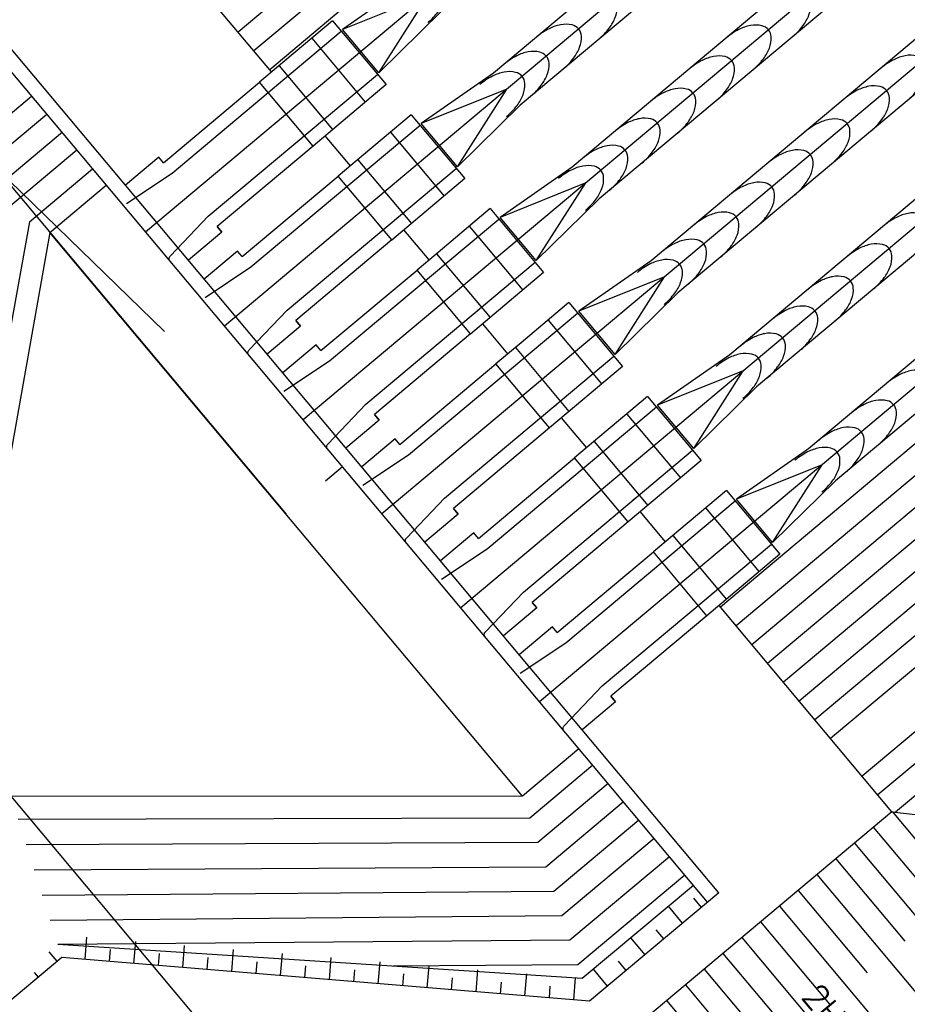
# Model space of a CAD drawing. Extents: x 312047 to 329088, y 8928324 to 8953812.
# Tile 30 of 125: x 319492 to 319529, y 8936797 to 8936837. Entities that reach past the tile are written whole.
import ezdxf

# ---------------------------------------------------------------- set-up
doc = ezdxf.new("R2010")
doc.units = 0
doc.header["$LTSCALE"] = 200
doc.header["$MEASUREMENT"] = 0
for name, pattern in [('CENTER2', [1.125, 0.75, -0.125, 0.125, -0.125]), ('TP2', [1.4, 1, -0.2, 0, -0.2]), ('TT3', [0.25, 0.125, -0.125])]:
    doc.linetypes.add(name, pattern=pattern)
for name, color, linetype in [('AUX', 7, 'CONTINUOUS'), ('EIX', 1, 'CENTER2'), ('EST', 4, 'CONTINUOUS'), ('ESTAC-GERAL', 2, 'CONTINUOUS'), ('G-TXT2', 7, 'CONTINUOUS'), ('HID', 3, 'CONTINUOUS'), ('HID1', 2, 'CONTINUOUS'), ('PIS', 2, 'CONTINUOUS'), ('TALU-CONC1', 254, 'CONTINUOUS'), ('TALUD', 30, 'CONTINUOUS'), ('TRAC', 7, 'TT3')]:
    doc.layers.add(name, color=color, linetype=linetype)
doc.styles.add('80CL', font='SIMPLEX', dxfattribs={"bigfont": 'SIMP'})

msp = doc.modelspace()

# ---------------------------------------------------------------- linework, layer by layer
at = {"layer": 'AUX', "color": 1}
for points in [[(319508.981, 8936836.673, 0.056521), (319509.409, 8936837.123, 0.070265), (319509.652, 8936837.56, 0.106132), (319509.724, 8936838.021, 0.16174), (319509.609, 8936838.309, 0.16174), (319509.345, 8936838.472, 0.106132), (319508.879, 8936838.482, 0.070265), (319508.406, 8936838.319, 0.056521), (319507.889, 8936837.976, 0.056521)], [(319523.853, 8936836.095, 0.056521), (319524.28, 8936836.544, 0.070265), (319524.523, 8936836.982, 0.106132), (319524.595, 8936837.442, 0.16174), (319524.48, 8936837.73, 0.16174), (319524.216, 8936837.893, 0.106132), (319523.75, 8936837.903, 0.070265), (319523.278, 8936837.74, 0.056521), (319522.76, 8936837.397, 0.056521)], [(319515.953, 8936835.994, 0.056521), (319516.38, 8936836.444, 0.070265), (319516.623, 8936836.881, 0.106132), (319516.695, 8936837.342, 0.16174), (319516.581, 8936837.63, 0.16174), (319516.316, 8936837.793, 0.106132), (319515.85, 8936837.802, 0.070265), (319515.378, 8936837.64, 0.056521), (319514.86, 8936837.297, 0.056521)], [(319514.499, 8936834.775, 0.056521), (319514.927, 8936835.225, 0.070265), (319515.169, 8936835.662, 0.106132), (319515.241, 8936836.123, 0.16174), (319515.127, 8936836.411, 0.16174), (319514.863, 8936836.574, 0.106132), (319514.397, 8936836.583, 0.070265), (319513.924, 8936836.421, 0.056521), (319513.407, 8936836.078, 0.056521)], [(319522.242, 8936834.744, 0.056521), (319522.669, 8936835.193, 0.070265), (319522.912, 8936835.631, 0.106132), (319522.984, 8936836.091, 0.16174), (319522.87, 8936836.38, 0.16174), (319522.605, 8936836.542, 0.106132), (319522.14, 8936836.552, 0.070265), (319521.667, 8936836.389, 0.056521), (319521.149, 8936836.046, 0.056521)], [(319513.181, 8936833.669, 0.056521), (319513.608, 8936834.119, 0.070265), (319513.851, 8936834.556, 0.106132), (319513.923, 8936835.017, 0.16174), (319513.808, 8936835.305, 0.16174), (319513.544, 8936835.468, 0.106132), (319513.078, 8936835.478, 0.070265), (319512.606, 8936835.315, 0.056521), (319512.088, 8936834.972, 0.056521)], [(319520.739, 8936833.483, 0.056521), (319521.167, 8936833.933, 0.070265), (319521.409, 8936834.37, 0.106132), (319521.481, 8936834.83, 0.16174), (319521.367, 8936835.119, 0.16174), (319521.103, 8936835.282, 0.106132), (319520.637, 8936835.291, 0.070265), (319520.164, 8936835.128, 0.056521), (319519.647, 8936834.785, 0.056521)], [(319528.556, 8936833.513, 0.056521), (319528.983, 8936833.963, 0.070265), (319529.226, 8936834.4, 0.106132), (319529.298, 8936834.861, 0.16174), (319529.183, 8936835.149, 0.16174), (319528.919, 8936835.312, 0.106132), (319528.453, 8936835.321, 0.070265), (319527.981, 8936835.158, 0.056521), (319527.463, 8936834.816, 0.056521)], [(319512.194, 8936832.842, 0.056521), (319512.622, 8936833.292, 0.070265), (319512.865, 8936833.729, 0.106132), (319512.937, 8936834.19, 0.16174), (319512.822, 8936834.478, 0.16174), (319512.558, 8936834.641, 0.106132), (319512.092, 8936834.651, 0.070265), (319511.619, 8936834.488, 0.056521), (319511.102, 8936834.145, 0.056521)], [(319519.166, 8936832.163, 0.056521), (319519.593, 8936832.613, 0.070265), (319519.836, 8936833.05, 0.106132), (319519.908, 8936833.511, 0.16174), (319519.794, 8936833.799, 0.16174), (319519.529, 8936833.962, 0.106132), (319519.063, 8936833.971, 0.070265), (319518.591, 8936833.809, 0.056521), (319518.073, 8936833.466, 0.056521)], [(319527.066, 8936832.263, 0.056521), (319527.493, 8936832.713, 0.070265), (319527.736, 8936833.151, 0.106132), (319527.808, 8936833.611, 0.16174), (319527.693, 8936833.899, 0.16174), (319527.429, 8936834.062, 0.106132), (319526.963, 8936834.072, 0.070265), (319526.491, 8936833.909, 0.056521), (319525.973, 8936833.566, 0.056521)], [(319517.712, 8936830.944, 0.056521), (319518.14, 8936831.394, 0.070265), (319518.382, 8936831.831, 0.106132), (319518.454, 8936832.292, 0.16174), (319518.34, 8936832.58, 0.16174), (319518.076, 8936832.743, 0.106132), (319517.61, 8936832.752, 0.070265), (319517.137, 8936832.59, 0.056521), (319516.62, 8936832.247, 0.056521)], [(319525.455, 8936830.913, 0.056521), (319525.882, 8936831.362, 0.070265), (319526.125, 8936831.8, 0.106132), (319526.197, 8936832.26, 0.16174), (319526.083, 8936832.549, 0.16174), (319525.818, 8936832.711, 0.106132), (319525.353, 8936832.721, 0.070265), (319524.88, 8936832.558, 0.056521), (319524.362, 8936832.215, 0.056521)], [(319516.394, 8936829.838, 0.056521), (319516.821, 8936830.288, 0.070265), (319517.064, 8936830.725, 0.106132), (319517.136, 8936831.186, 0.16174), (319517.021, 8936831.474, 0.16174), (319516.757, 8936831.637, 0.106132), (319516.291, 8936831.647, 0.070265), (319515.819, 8936831.484, 0.056521), (319515.301, 8936831.141, 0.056521)], [(319523.952, 8936829.652, 0.056521), (319524.38, 8936830.102, 0.070265), (319524.622, 8936830.539, 0.106132), (319524.694, 8936830.999, 0.16174), (319524.58, 8936831.288, 0.16174), (319524.316, 8936831.451, 0.106132), (319523.85, 8936831.46, 0.070265), (319523.377, 8936831.297, 0.056521), (319522.86, 8936830.954, 0.056521)], [(319515.407, 8936829.011, 0.056521), (319515.835, 8936829.461, 0.070265), (319516.078, 8936829.898, 0.106132), (319516.15, 8936830.359, 0.16174), (319516.035, 8936830.647, 0.16174), (319515.771, 8936830.81, 0.106132), (319515.305, 8936830.819, 0.070265), (319514.832, 8936830.657, 0.056521), (319514.315, 8936830.314, 0.056521)], [(319522.379, 8936828.332, 0.056521), (319522.806, 8936828.782, 0.070265), (319523.049, 8936829.219, 0.106132), (319523.121, 8936829.68, 0.16174), (319523.007, 8936829.968, 0.16174), (319522.742, 8936830.131, 0.106132), (319522.276, 8936830.14, 0.070265), (319521.804, 8936829.978, 0.056521), (319521.286, 8936829.635, 0.056521)], [(319520.925, 8936827.113, 0.056521), (319521.353, 8936827.563, 0.070265), (319521.595, 8936828, 0.106132), (319521.667, 8936828.461, 0.16174), (319521.553, 8936828.749, 0.16174), (319521.289, 8936828.912, 0.106132), (319520.823, 8936828.921, 0.070265), (319520.35, 8936828.759, 0.056521), (319519.833, 8936828.416, 0.056521)], [(319528.668, 8936827.082, 0.056521), (319529.095, 8936827.531, 0.070265), (319529.338, 8936827.969, 0.106132), (319529.41, 8936828.429, 0.16174), (319529.296, 8936828.717, 0.16174), (319529.031, 8936828.88, 0.106132), (319528.566, 8936828.89, 0.070265), (319528.093, 8936828.727, 0.056521), (319527.575, 8936828.384, 0.056521)], [(319519.607, 8936826.007, 0.056521), (319520.034, 8936826.457, 0.070265), (319520.277, 8936826.894, 0.106132), (319520.349, 8936827.355, 0.16174), (319520.234, 8936827.643, 0.16174), (319519.97, 8936827.806, 0.106132), (319519.504, 8936827.815, 0.070265), (319519.031, 8936827.653, 0.056521), (319518.514, 8936827.31, 0.056521)], [(319527.165, 8936825.821, 0.056521), (319527.593, 8936826.271, 0.070265), (319527.835, 8936826.708, 0.106132), (319527.907, 8936827.168, 0.16174), (319527.793, 8936827.457, 0.16174), (319527.529, 8936827.62, 0.106132), (319527.063, 8936827.629, 0.070265), (319526.59, 8936827.466, 0.056521), (319526.073, 8936827.123, 0.056521)], [(319518.62, 8936825.18, 0.056521), (319519.048, 8936825.63, 0.070265), (319519.291, 8936826.067, 0.106132), (319519.363, 8936826.528, 0.16174), (319519.248, 8936826.816, 0.16174), (319518.984, 8936826.979, 0.106132), (319518.518, 8936826.988, 0.070265), (319518.045, 8936826.826, 0.056521), (319517.528, 8936826.483, 0.056521)], [(319525.592, 8936824.501, 0.056521), (319526.019, 8936824.951, 0.070265), (319526.262, 8936825.388, 0.106132), (319526.334, 8936825.849, 0.16174), (319526.22, 8936826.137, 0.16174), (319525.955, 8936826.3, 0.106132), (319525.489, 8936826.309, 0.070265), (319525.017, 8936826.147, 0.056521), (319524.499, 8936825.804, 0.056521)], [(319524.138, 8936823.282, 0.056521), (319524.566, 8936823.732, 0.070265), (319524.808, 8936824.169, 0.106132), (319524.88, 8936824.63, 0.16174), (319524.766, 8936824.918, 0.16174), (319524.502, 8936825.081, 0.106132), (319524.036, 8936825.09, 0.070265), (319523.563, 8936824.928, 0.056521), (319523.046, 8936824.585, 0.056521)], [(319522.819, 8936822.176, 0.056521), (319523.247, 8936822.626, 0.070265), (319523.49, 8936823.063, 0.106132), (319523.562, 8936823.524, 0.16174), (319523.447, 8936823.812, 0.16174), (319523.183, 8936823.975, 0.106132), (319522.717, 8936823.984, 0.070265), (319522.244, 8936823.822, 0.056521), (319521.727, 8936823.479, 0.056521)], [(319521.833, 8936821.349, 0.056521), (319522.261, 8936821.799, 0.070265), (319522.504, 8936822.236, 0.106132), (319522.576, 8936822.697, 0.16174), (319522.461, 8936822.985, 0.16174), (319522.197, 8936823.148, 0.106132), (319521.731, 8936823.157, 0.070265), (319521.258, 8936822.995, 0.056521), (319520.741, 8936822.652, 0.056521)], [(319528.805, 8936820.67, 0.056521), (319529.232, 8936821.12, 0.070265), (319529.475, 8936821.557, 0.106132), (319529.547, 8936822.018, 0.16174), (319529.433, 8936822.306, 0.16174), (319529.168, 8936822.469, 0.106132), (319528.702, 8936822.478, 0.070265), (319528.23, 8936822.316, 0.056521), (319527.712, 8936821.973, 0.056521)], [(319527.351, 8936819.451, 0.056521), (319527.779, 8936819.901, 0.070265), (319528.021, 8936820.338, 0.106132), (319528.093, 8936820.799, 0.16174), (319527.979, 8936821.087, 0.16174), (319527.715, 8936821.25, 0.106132), (319527.249, 8936821.259, 0.070265), (319526.776, 8936821.097, 0.056521), (319526.259, 8936820.754, 0.056521)], [(319526.032, 8936818.345, 0.056521), (319526.46, 8936818.795, 0.070265), (319526.703, 8936819.232, 0.106132), (319526.775, 8936819.693, 0.16174), (319526.66, 8936819.981, 0.16174), (319526.396, 8936820.144, 0.106132), (319525.93, 8936820.153, 0.070265), (319525.457, 8936819.991, 0.056521), (319524.94, 8936819.648, 0.056521)], [(319525.046, 8936817.518, 0.056521), (319525.474, 8936817.968, 0.070265), (319525.717, 8936818.405, 0.106132), (319525.789, 8936818.866, 0.16174), (319525.674, 8936819.154, 0.16174), (319525.41, 8936819.317, 0.106132), (319524.944, 8936819.326, 0.070265), (319524.471, 8936819.164, 0.056521), (319523.954, 8936818.821, 0.056521)]]:
    msp.add_lwpolyline(points, format="xyb", dxfattribs=at)
at = {"layer": 'EIX', "linetype": 'TP2'}
for p, q in [((319535.83, 8936860.301), (319497.468, 8936828.127)), ((319539.043, 8936856.47), (319500.681, 8936824.296)), ((319542.256, 8936852.639), (319503.894, 8936820.465)), ((319545.469, 8936848.808), (319507.107, 8936816.634)), ((319548.682, 8936844.977), (319510.32, 8936812.803)), ((319551.895, 8936841.146), (319513.533, 8936808.972))]:
    msp.add_line(p, q, dxfattribs=at)
at = {"layer": 'EST', "color": 7, "linetype": 'TT3'}
msp.add_line((319505.501, 8936818.549), (319504.811, 8936817.971), dxfattribs=at)
at = {"layer": 'ESTAC-GERAL'}
msp.add_line((319176.189, 8937206.537), (319503.202, 8936816.622), dxfattribs=at)
at = {"layer": 'G-TXT2'}
for p, q in [((319473.137, 8936848.433), (319498.235, 8936824.076)), ((319490.943, 8936806.34), (319539.241, 8936748.752))]:
    msp.add_line(p, q, dxfattribs=at)
at = {"layer": 'HID', "color": 2}
for p, q in [((319527.857, 8936848.197), (319511.659, 8936834.612)), ((319528.95, 8936846.895), (319512.75, 8936833.308)), ((319531.07, 8936844.366), (319514.872, 8936830.781)), ((319532.163, 8936843.064), (319515.963, 8936829.477)), ((319534.283, 8936840.535), (319518.085, 8936826.95)), ((319535.376, 8936839.233), (319519.176, 8936825.646)), ((319520.849, 8936801.182), (319491.071, 8936836.688)), ((319505.09, 8936836.746), (319507.275, 8936834.141)), ((319537.496, 8936836.704), (319521.298, 8936823.119)), ((319520.39, 8936800.796), (319490.612, 8936836.302)), ((319504.243, 8936836.032), (319506.428, 8936833.427)), ((319538.589, 8936835.402), (319522.389, 8936821.815)), ((319502.91, 8936834.91), (319505.095, 8936832.304)), ((319504.298, 8936831.636), (319502.113, 8936834.241)), ((319508.303, 8936832.915), (319510.488, 8936830.31)), ((319540.709, 8936832.873), (319524.511, 8936819.288)), ((319507.456, 8936832.201), (319509.641, 8936829.596)), ((319541.802, 8936831.571), (319525.602, 8936817.984)), ((319498.196, 8936830.956), (319498.003, 8936831.186)), ((319506.123, 8936831.078), (319508.308, 8936828.473)), ((319507.511, 8936827.805), (319505.326, 8936830.41)), ((319493.563, 8936828.115), (319495.862, 8936830.042)), ((319511.516, 8936829.084), (319513.701, 8936826.479)), ((319500.574, 8936828.121), (319500.381, 8936828.351)), ((319510.669, 8936828.37), (319512.854, 8936825.765)), ((319501.409, 8936827.125), (319501.216, 8936827.355)), ((319509.336, 8936827.247), (319511.521, 8936824.642)), ((319510.724, 8936823.974), (319508.539, 8936826.579)), ((319514.729, 8936825.253), (319516.914, 8936822.648)), ((319503.787, 8936824.29), (319503.594, 8936824.52)), ((319513.882, 8936824.539), (319516.067, 8936821.934)), ((319504.622, 8936823.294), (319504.429, 8936823.524)), ((319512.549, 8936823.416), (319514.734, 8936820.811)), ((319513.937, 8936820.143), (319511.752, 8936822.748)), ((319517.942, 8936821.422), (319520.127, 8936818.817)), ((319507, 8936820.459), (319506.807, 8936820.689)), ((319517.095, 8936820.708), (319519.28, 8936818.103)), ((319507.835, 8936819.463), (319507.642, 8936819.693)), ((319515.762, 8936819.585), (319517.947, 8936816.98)), ((319517.15, 8936816.312), (319514.965, 8936818.917)), ((319521.155, 8936817.591), (319523.34, 8936814.986)), ((319510.213, 8936816.628), (319510.02, 8936816.858)), ((319520.308, 8936816.877), (319522.493, 8936814.272)), ((319511.048, 8936815.632), (319510.855, 8936815.862)), ((319518.975, 8936815.754), (319521.16, 8936813.149)), ((319520.362, 8936812.481), (319518.178, 8936815.086)), ((319513.426, 8936812.797), (319513.233, 8936813.027)), ((319514.261, 8936811.801), (319514.068, 8936812.031)), ((319516.639, 8936808.966), (319516.446, 8936809.196)), ((319515.139, 8936807.056), (319512.841, 8936805.128))]:
    msp.add_line(p, q, dxfattribs=at)
at = {"layer": 'HID', "color": 7, "linetype": 'TT3'}
for p, q in [((319498.549, 8936830.535), (319505.448, 8936836.32)), ((319500.027, 8936828.773), (319506.926, 8936834.558)), ((319501.762, 8936826.704), (319508.661, 8936832.489)), ((319503.24, 8936824.941), (319510.139, 8936830.727)), ((319504.975, 8936822.873), (319511.874, 8936828.658)), ((319506.453, 8936821.11), (319513.352, 8936826.896)), ((319508.188, 8936819.042), (319515.087, 8936824.827)), ((319509.666, 8936817.279), (319516.565, 8936823.065)), ((319511.401, 8936815.211), (319518.3, 8936820.996)), ((319512.879, 8936813.448), (319519.778, 8936819.234)), ((319514.614, 8936811.38), (319521.513, 8936817.165)), ((319516.092, 8936809.617), (319522.991, 8936815.403))]:
    msp.add_line(p, q, dxfattribs=at)
for points in [[(319496.687, 8936829.296), (319498.549, 8936830.535, 0.03007)], [(319498.483, 8936827.154), (319500.027, 8936828.773, -0.03007)], [(319499.9, 8936825.465), (319501.762, 8936826.704, 0.03007)], [(319501.696, 8936823.323), (319503.24, 8936824.941, -0.03007)], [(319503.113, 8936821.634), (319504.975, 8936822.873, 0.03007)], [(319504.909, 8936819.492), (319506.453, 8936821.11, -0.03007)], [(319506.326, 8936817.803), (319508.188, 8936819.042, 0.03007)], [(319508.122, 8936815.661), (319509.666, 8936817.279, -0.03007)], [(319509.539, 8936813.972), (319511.401, 8936815.211, 0.03007)], [(319511.335, 8936811.83), (319512.879, 8936813.448, -0.03007)], [(319512.752, 8936810.141), (319514.614, 8936811.38, 0.03007)], [(319514.548, 8936807.999), (319516.092, 8936809.617, -0.03007)]]:
    msp.add_lwpolyline(points, format="xyb", dxfattribs=at)
at = {"layer": 'HID', "color": 7}
for points in [[(319498.464, 8936826.939, -0.414214), (319498.483, 8936827.154)], [(319501.677, 8936823.108, -0.414214), (319501.696, 8936823.323)], [(319504.89, 8936819.277, -0.414214), (319504.909, 8936819.492)], [(319508.103, 8936815.446, -0.414214), (319508.122, 8936815.661)], [(319511.316, 8936811.615, -0.414214), (319511.335, 8936811.83)], [(319514.529, 8936807.784, -0.414214), (319514.548, 8936807.999)]]:
    msp.add_lwpolyline(points, format="xyb", dxfattribs=at)
at = {"layer": 'HID1'}
for p, q in [((319508.446, 8936838.443), (319505.499, 8936836.389)), ((319508.992, 8936837.792), (319505.499, 8936836.389)), ((319506.977, 8936834.626), (319508.992, 8936837.792)), ((319509.538, 8936837.14), (319506.977, 8936834.626)), ((319506.977, 8936834.626), (319505.499, 8936836.389)), ((319511.659, 8936834.612), (319508.712, 8936832.558)), ((319512.205, 8936833.961), (319508.712, 8936832.558)), ((319510.19, 8936830.795), (319512.205, 8936833.961)), ((319512.751, 8936833.309), (319510.19, 8936830.795)), ((319510.19, 8936830.795), (319508.712, 8936832.558)), ((319514.872, 8936830.781), (319511.925, 8936828.727)), ((319515.418, 8936830.13), (319511.925, 8936828.727)), ((319513.403, 8936826.964), (319515.418, 8936830.13)), ((319515.964, 8936829.478), (319513.403, 8936826.964)), ((319513.403, 8936826.964), (319511.925, 8936828.727)), ((319493.563, 8936828.115), (319489.914, 8936807.566)), ((319512.841, 8936805.128), (319493.563, 8936828.115)), ((319518.085, 8936826.95), (319515.138, 8936824.896)), ((319518.631, 8936826.299), (319515.138, 8936824.896)), ((319516.616, 8936823.133), (319518.631, 8936826.299)), ((319519.177, 8936825.647), (319516.616, 8936823.133)), ((319516.616, 8936823.133), (319515.138, 8936824.896)), ((319521.298, 8936823.119), (319518.351, 8936821.065)), ((319521.844, 8936822.468), (319518.351, 8936821.065)), ((319519.829, 8936819.302), (319521.844, 8936822.468)), ((319522.39, 8936821.816), (319519.829, 8936819.302)), ((319519.829, 8936819.302), (319518.351, 8936821.065)), ((319524.511, 8936819.288), (319521.564, 8936817.234)), ((319525.057, 8936818.637), (319521.564, 8936817.234)), ((319523.042, 8936815.471), (319525.057, 8936818.637)), ((319525.603, 8936817.985), (319523.042, 8936815.471)), ((319523.042, 8936815.471), (319521.564, 8936817.234)), ((319512.841, 8936805.128), (319491.971, 8936805.114)), ((319515.279, 8936797.685), (319493.89, 8936799.069)), ((319515.573, 8936796.757), (319494.055, 8936798.549))]:
    msp.add_line(p, q, dxfattribs=at)
at = {"layer": 'HID1', "color": 2}
for p, q in [((319527.907, 8936804.491), (319516.227, 8936794.695)), ((319519.811, 8936801.486), (319515.279, 8936797.685)), ((319520.849, 8936801.182), (319515.573, 8936796.757))]:
    msp.add_line(p, q, dxfattribs=at)
at = {"layer": 'PIS'}
for p, q in [((319502.608, 8936834.656), (319495.558, 8936843.061)), ((319505.09, 8936836.746), (319503.148, 8936835.109)), ((319503.148, 8936835.109), (319502.113, 8936834.241)), ((319507.275, 8936834.141), (319504.3, 8936831.633)), ((319508.303, 8936832.915), (319506.361, 8936831.278)), ((319505.821, 8936830.825), (319504.793, 8936832.051)), ((319506.361, 8936831.278), (319505.326, 8936830.41)), ((319510.488, 8936830.31), (319507.513, 8936827.802)), ((319511.516, 8936829.084), (319509.574, 8936827.447)), ((319509.034, 8936826.994), (319508.006, 8936828.22)), ((319509.574, 8936827.447), (319508.539, 8936826.579)), ((319513.701, 8936826.479), (319510.726, 8936823.971)), ((319514.729, 8936825.253), (319512.787, 8936823.616)), ((319512.247, 8936823.163), (319511.218, 8936824.389)), ((319512.787, 8936823.616), (319511.752, 8936822.748)), ((319516.914, 8936822.648), (319513.939, 8936820.14)), ((319517.942, 8936821.422), (319516, 8936819.785)), ((319515.46, 8936819.332), (319514.431, 8936820.558)), ((319516, 8936819.785), (319514.965, 8936818.917)), ((319520.127, 8936818.817), (319517.152, 8936816.309)), ((319521.155, 8936817.591), (319519.213, 8936815.954)), ((319518.673, 8936815.501), (319517.644, 8936816.727)), ((319519.213, 8936815.954), (319518.178, 8936815.086)), ((319523.34, 8936814.986), (319520.365, 8936812.478)), ((319527.907, 8936804.491), (319520.859, 8936812.895)), ((319494.055, 8936798.549), (319482.916, 8936789.206))]:
    msp.add_line(p, q, dxfattribs=at)
at = {"layer": 'TALU-CONC1'}
for p, q in [((319489.022, 8936830.493), (319492.816, 8936833.674)), ((319489.947, 8936830.008), (319493.436, 8936832.935)), ((319490.873, 8936829.523), (319494.077, 8936832.211)), ((319491.769, 8936829.054), (319494.658, 8936831.477)), ((319492.727, 8936828.552), (319495.301, 8936830.711)), ((319492.727, 8936828.552), (319489.038, 8936808.025)), ((319515.704, 8936806.383), (319513.136, 8936804.229)), ((319516.33, 8936805.636), (319513.463, 8936803.231)), ((319516.956, 8936804.89), (319513.79, 8936802.234)), ((319513.136, 8936804.229), (319492.27, 8936804.171)), ((319517.582, 8936804.144), (319514.116, 8936801.238)), ((319518.206, 8936803.4), (319514.442, 8936800.243)), ((319513.463, 8936803.231), (319492.597, 8936803.14)), ((319518.833, 8936802.652), (319514.77, 8936799.245)), ((319513.79, 8936802.234), (319492.925, 8936802.11)), ((319519.459, 8936801.906), (319515.097, 8936798.247)), ((319514.116, 8936801.238), (319493.252, 8936801.079)), ((319514.442, 8936800.243), (319493.579, 8936800.048)), ((319514.77, 8936799.245), (319493.89, 8936799.069)), ((319515.097, 8936798.247), (319507.562, 8936798.184))]:
    msp.add_line(p, q, dxfattribs=at)
at = {"layer": 'TALUD', "color": 1}
for p, q in [((319520.754, 8936851.34), (319501.886, 8936835.516)), ((319513.273, 8936846.371), (319501.244, 8936836.283)), ((319514.558, 8936844.839), (319502.529, 8936834.75)), ((319540.42, 8936827.891), (319521.553, 8936812.067)), ((319541.705, 8936826.359), (319522.838, 8936810.535)), ((319542.991, 8936824.826), (319524.123, 8936809.002)), ((319544.276, 8936823.294), (319525.408, 8936807.47)), ((319532.939, 8936822.922), (319520.91, 8936812.833)), ((319545.561, 8936821.761), (319526.693, 8936805.937)), ((319534.224, 8936821.389), (319522.195, 8936811.301)), ((319546.846, 8936820.229), (319528.06, 8936804.474)), ((319535.509, 8936819.857), (319523.48, 8936809.768)), ((319536.795, 8936818.324), (319524.766, 8936808.236)), ((319539.365, 8936815.26), (319527.336, 8936805.171)), ((319527.907, 8936804.491), (319541.711, 8936802.871)), ((319527.913, 8936804.496), (319534.081, 8936797.14)), ((319527.147, 8936803.853), (319529.965, 8936800.492)), ((319526.38, 8936803.21), (319532.549, 8936795.855)), ((319525.614, 8936802.568), (319528.433, 8936799.207)), ((319524.848, 8936801.925), (319531.017, 8936794.57)), ((319520.139, 8936800.586), (319519.823, 8936800.963)), ((319524.082, 8936801.283), (319526.9, 8936797.922)), ((319519.373, 8936799.944), (319518.794, 8936800.633)), ((319523.316, 8936800.64), (319529.484, 8936793.285)), ((319522.549, 8936799.997), (319525.368, 8936796.637)), ((319495.062, 8936799.368), (319494.987, 8936798.471)), ((319517.84, 8936798.658), (319517.262, 8936799.348)), ((319518.607, 8936799.301), (319518.291, 8936799.678)), ((319521.783, 8936799.355), (319527.952, 8936792)), ((319497.055, 8936799.202), (319496.98, 8936798.305)), ((319499.048, 8936799.036), (319498.974, 8936798.139)), ((319493.865, 8936798.389), (319493.54, 8936798.776)), ((319496.024, 8936798.87), (319495.984, 8936798.388)), ((319498.017, 8936798.704), (319497.977, 8936798.222)), ((319500.01, 8936798.538), (319499.97, 8936798.056)), ((319501.041, 8936798.87), (319500.967, 8936797.973)), ((319503.034, 8936798.704), (319502.96, 8936797.807)), ((319505.028, 8936798.538), (319504.953, 8936797.641)), ((319521.017, 8936798.712), (319523.835, 8936795.352)), ((319502.003, 8936798.372), (319501.963, 8936797.89)), ((319503.996, 8936798.206), (319503.956, 8936797.724)), ((319507.021, 8936798.372), (319506.946, 8936797.475)), ((319509.014, 8936798.206), (319508.939, 8936797.309)), ((319517.074, 8936798.016), (319516.758, 8936798.393)), ((319493.099, 8936797.746), (319492.944, 8936797.931)), ((319505.99, 8936798.04), (319505.949, 8936797.558)), ((319507.983, 8936797.874), (319507.943, 8936797.392)), ((319511.007, 8936798.04), (319510.932, 8936797.143)), ((319513, 8936797.874), (319512.925, 8936796.977)), ((319516.308, 8936797.373), (319515.73, 8936798.063)), ((319520.251, 8936798.07), (319526.419, 8936790.714)), ((319509.976, 8936797.708), (319509.936, 8936797.226)), ((319511.969, 8936797.542), (319511.929, 8936797.06)), ((319513.962, 8936797.376), (319513.922, 8936796.894)), ((319514.993, 8936797.708), (319514.918, 8936796.811)), ((319519.484, 8936797.427), (319522.303, 8936794.066)), ((319518.718, 8936796.785), (319524.887, 8936789.429))]:
    msp.add_line(p, q, dxfattribs=at)
at = {"layer": 'TRAC'}
for p, q in [((319498.196, 8936830.956), (319502.113, 8936834.241)), ((319504.504, 8936832.527), (319504.601, 8936832.609)), ((319504.298, 8936831.636), (319500.381, 8936828.351)), ((319498.003, 8936831.186), (319496.643, 8936830.045)), ((319498.196, 8936830.956), (319498.003, 8936831.186)), ((319501.409, 8936827.125), (319505.326, 8936830.41)), ((319507.717, 8936828.696), (319507.814, 8936828.778)), ((319500.381, 8936828.351), (319500.574, 8936828.121)), ((319500.574, 8936828.121), (319499.213, 8936826.98)), ((319507.511, 8936827.805), (319503.594, 8936824.52)), ((319501.216, 8936827.355), (319499.856, 8936826.214)), ((319501.409, 8936827.125), (319501.216, 8936827.355)), ((319504.622, 8936823.294), (319508.539, 8936826.579)), ((319510.93, 8936824.865), (319511.027, 8936824.947)), ((319503.787, 8936824.29), (319502.426, 8936823.149)), ((319503.594, 8936824.52), (319503.787, 8936824.29)), ((319510.724, 8936823.974), (319506.807, 8936820.689)), ((319504.429, 8936823.524), (319503.069, 8936822.383)), ((319504.622, 8936823.294), (319504.429, 8936823.524)), ((319507.835, 8936819.463), (319511.752, 8936822.748)), ((319514.143, 8936821.034), (319514.24, 8936821.116)), ((319506.807, 8936820.689), (319507, 8936820.459)), ((319507, 8936820.459), (319505.639, 8936819.318)), ((319513.937, 8936820.143), (319510.02, 8936816.858)), ((319507.642, 8936819.693), (319506.282, 8936818.552)), ((319507.835, 8936819.463), (319507.642, 8936819.693)), ((319511.048, 8936815.632), (319514.965, 8936818.917)), ((319517.356, 8936817.203), (319517.453, 8936817.285)), ((319510.213, 8936816.628), (319508.852, 8936815.487)), ((319510.02, 8936816.858), (319510.213, 8936816.628)), ((319517.15, 8936816.312), (319513.233, 8936813.027)), ((319510.855, 8936815.862), (319509.495, 8936814.721)), ((319511.048, 8936815.632), (319510.855, 8936815.862)), ((319514.261, 8936811.801), (319518.178, 8936815.086)), ((319520.569, 8936813.372), (319520.666, 8936813.454)), ((319513.233, 8936813.027), (319513.426, 8936812.797)), ((319513.426, 8936812.797), (319512.065, 8936811.656)), ((319520.362, 8936812.481), (319516.446, 8936809.196)), ((319514.068, 8936812.031), (319512.708, 8936810.89)), ((319514.261, 8936811.801), (319514.068, 8936812.031)), ((319516.639, 8936808.966), (319515.278, 8936807.825)), ((319516.446, 8936809.196), (319516.639, 8936808.966))]:
    msp.add_line(p, q, dxfattribs=at)

# ---------------------------------------------------------------- texts
at = {"layer": 'G-TXT2', "style": '80CL'}
msp.add_text('2H:1V', height=1, rotation=309.9858, dxfattribs=at).set_placement((319524.183, 8936796.941))

doc.saveas('drawing.dxf')
